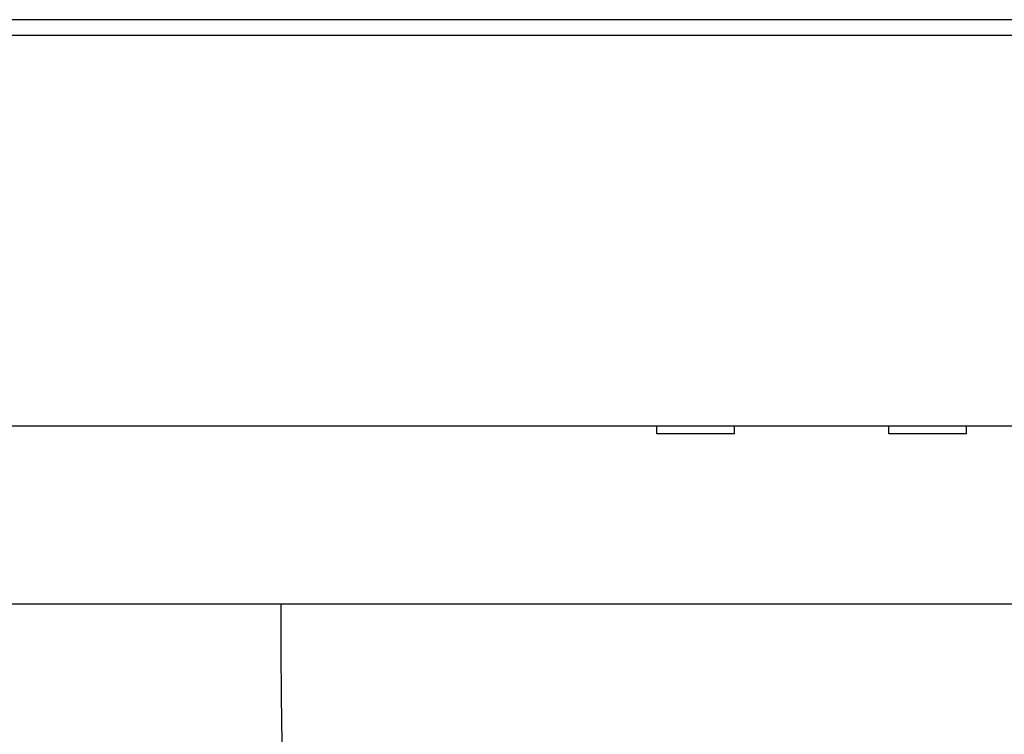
# Model space of a CAD drawing. Header units: millimetres. Extents: x 20872 to 297961, y -293704 to 213007.
# Tile 147 of 242: x 73599 to 73726, y -14692 to -14600. Entities that reach past the tile are written whole.
import ezdxf
from ezdxf.xclip import XClip

# ---------------------------------------------------------------- set-up
doc = ezdxf.new("R2010")
doc.units = ezdxf.units.MM
doc.header["$LTSCALE"] = 100
doc.header["$XCLIPFRAME"] = 2
for name, color, linetype in [('A--L20--_bovenbouw', 3, 'Continuous'), ('at_Entity', 8, 'Continuous'), ('XREFS', 9, 'Continuous')]:
    doc.layers.add(name, color=color, linetype=linetype)

# ---------------------------------------------------------------- blocks, each defined once
blk = doc.blocks.new('lblock2')
at = {"layer": 'at_Entity', "color": 1}
for p, q in [((-494.53, 1514.5), (-1269.71, 1514.5)), ((-1155, 1492.5), (-1155, 1491.5)), ((-1145, 1492.5), (-1155, 1492.5)), ((-1145, 1491.5), (-1145, 1492.5)), ((-1125, 1492.5), (-1125, 1491.5)), ((-1115, 1492.5), (-1125, 1492.5)), ((-1115, 1491.5), (-1115, 1492.5)), ((-7.38, 1491.5), (-1358.62, 1491.5)), ((-1359, 1441), (-3, 1441)), ((-19.47, 1439), (-1359, 1439))]:
    blk.add_line(p, q, dxfattribs=at)
blk.add_arc((-278.76, 1514.58), 924.77, 90.12635, 180.00491, dxfattribs=at)
blk = doc.blocks.new('2016-01-28 101 1e verdieping bestaand')
at = {"layer": 'A--L20--_bovenbouw', "xscale": -1, "rotation": 179.9995300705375}
blk.add_blockref('lblock2', (74836.85, 12759.29), dxfattribs=at)

msp = doc.modelspace()

# ---------------------------------------------------------------- block references
at = {"layer": 'XREFS', "color": 31, "true_color": 0xdec496}
ref = msp.add_blockref('2016-01-28 101 1e verdieping bestaand', (-1, -25920.2), dxfattribs=at)
XClip(ref).set_block_clipping_path([(116767.0762143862, 29769.3836009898), (164491.5066313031, 13442.9004429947), (179861.0762143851, 13442.9004429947), (179861.0762143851, -11696.8579780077), (20873.0762143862, -11696.8579780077), (20873.0762143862, 82263.1420219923), (116767.0762143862, 82263.1420219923)])

doc.saveas('drawing.dxf')
